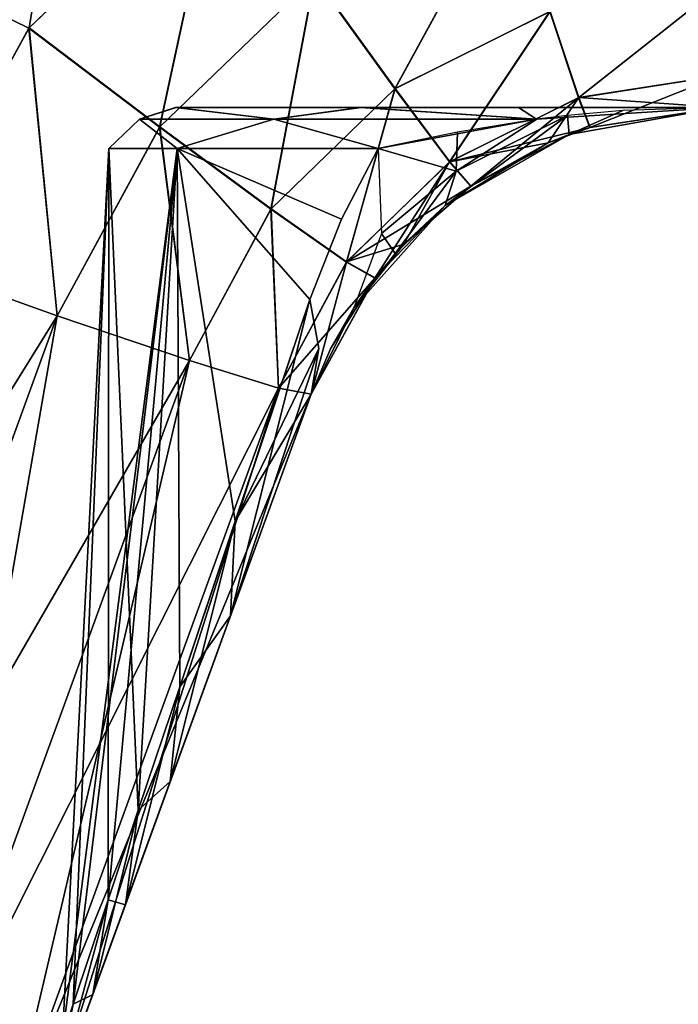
# Model space of a CAD drawing. Header units: millimetres. Extents: x -135 to 135, y -102 to 22.
# Tile 65 of 86: x 84.58 to 87.6, y -81.12 to -76.6. Entities that reach past the tile are written whole.
import ezdxf

# ---------------------------------------------------------------- set-up
doc = ezdxf.new("R2010")
doc.units = ezdxf.units.MM
doc.header["$LTSCALE"] = 65.185185
for name, color, linetype in [('1', 7, 'CONTINUOUS'), ('106', 7, 'CONTINUOUS'), ('109', 7, 'CONTINUOUS'), ('110', 7, 'CONTINUOUS'), ('111', 7, 'CONTINUOUS'), ('112', 7, 'CONTINUOUS'), ('14', 7, 'CONTINUOUS'), ('297', 7, 'CONTINUOUS'), ('298', 7, 'CONTINUOUS'), ('299', 7, 'CONTINUOUS'), ('3', 7, 'CONTINUOUS'), ('300', 7, 'CONTINUOUS'), ('301', 7, 'CONTINUOUS'), ('306', 7, 'CONTINUOUS'), ('309', 7, 'CONTINUOUS'), ('310', 7, 'CONTINUOUS'), ('311', 7, 'CONTINUOUS'), ('9', 7, 'CONTINUOUS')]:
    doc.layers.add(name, color=color, linetype=linetype)

msp = doc.modelspace()

# ---------------------------------------------------------------- linework, layer by layer
at = {"layer": '1', "linetype": 'Continuous'}
for points in [[(99.1072, 12.5, -36.0223), (-98.0492, -84.0349, -32.6512), (-99.1072, 12.5, -36.0223), (99.1072, 12.5, -36.0223)], [(-97.4563, -84.3448, -32.6404), (-98.0492, -84.0349, -32.6512), (99.1072, 12.5, -36.0223), (-97.4563, -84.3448, -32.6404)], [(-96.9871, -84.6145, -32.631), (-97.4563, -84.3448, -32.6404), (99.1072, 12.5, -36.0223), (-96.9871, -84.6145, -32.631)], [(-96.8126, -84.7249, -32.6271), (-96.9871, -84.6145, -32.631), (99.1072, 12.5, -36.0223), (-96.8126, -84.7249, -32.6271)], [(-96.6034, -84.8671, -32.6222), (-96.8126, -84.7249, -32.6271), (99.1072, 12.5, -36.0223), (-96.6034, -84.8671, -32.6222)], [(-96.0971, -85.2732, -32.608), (-96.6034, -84.8671, -32.6222), (99.1072, 12.5, -36.0223), (-96.0971, -85.2732, -32.608)], [(-95.8075, -85.5627, -32.5979), (-96.0971, -85.2732, -32.608), (99.1072, 12.5, -36.0223), (-95.8075, -85.5627, -32.5979)], [(-95.6591, -85.7348, -32.5919), (-95.8075, -85.5627, -32.5979), (99.1072, 12.5, -36.0223), (-95.6591, -85.7348, -32.5919)], [(-95.1314, -86.5942, -32.5618), (-95.6591, -85.7348, -32.5919), (99.1072, 12.5, -36.0223), (-95.1314, -86.5942, -32.5618)], [(-95.0797, -86.7191, -32.5575), (-95.1314, -86.5942, -32.5618), (99.1072, 12.5, -36.0223), (-95.0797, -86.7191, -32.5575)], [(-94.856, -87.7473, -32.5216), (-95.0797, -86.7191, -32.5575), (99.1072, 12.5, -36.0223), (-94.856, -87.7473, -32.5216)], [(-94.7876, -89.0523, -32.476), (-94.856, -87.7473, -32.5216), (99.1072, 12.5, -36.0223), (-94.7876, -89.0523, -32.476)], [(-94.637, -89.53, -32.4593), (-94.7876, -89.0523, -32.476), (99.1072, 12.5, -36.0223), (-94.637, -89.53, -32.4593)], [(-94.2737, -89.8747, -32.4473), (-94.637, -89.53, -32.4593), (99.1072, 12.5, -36.0223), (-94.2737, -89.8747, -32.4473)], [(-93.789, -90, -32.4429), (-94.2737, -89.8747, -32.4473), (99.1072, 12.5, -36.0223), (-93.789, -90, -32.4429)], [(60.6689, -83.0698, -32.6849), (-93.789, -90, -32.4429), (99.1072, 12.5, -36.0223), (60.6689, -83.0698, -32.6849)], [(79.9841, -83.0698, -32.6849), (60.6689, -83.0698, -32.6849), (99.1072, 12.5, -36.0223), (79.9841, -83.0698, -32.6849)], [(80.8846, -82.9315, -32.6897), (79.9841, -83.0698, -32.6849), (99.1072, 12.5, -36.0223), (80.8846, -82.9315, -32.6897)], [(81.7042, -82.5277, -32.7038), (80.8846, -82.9315, -32.6897), (99.1072, 12.5, -36.0223), (81.7042, -82.5277, -32.7038)], [(82.3642, -81.896, -32.7259), (81.7042, -82.5277, -32.7038), (99.1072, 12.5, -36.0223), (82.3642, -81.896, -32.7259)], [(82.8032, -81.0959, -32.7538), (82.3642, -81.896, -32.7259), (99.1072, 12.5, -36.0223), (82.8032, -81.0959, -32.7538)], [(84.0385, -77.7017, -32.8724), (82.8032, -81.0959, -32.7538), (99.1072, 12.5, -36.0223), (84.0385, -77.7017, -32.8724)], [(84.6236, -76.6351, -32.9096), (84.0385, -77.7017, -32.8724), (99.1072, 12.5, -36.0223), (84.6236, -76.6351, -32.9096)], [(85.5036, -75.7928, -32.939), (84.6236, -76.6351, -32.9096), (99.1072, 12.5, -36.0223), (85.5036, -75.7928, -32.939)]]:
    msp.add_3dface(points, dxfattribs=at)
at = {"layer": '106', "linetype": 'Continuous'}
for points in [[(85.9179, -78.316, 21.8067), (84.6825, -81.7101, 30.7551), (85.5474, -79.3338, 20.8858), (85.9179, -78.316, 21.8067)], [(85.9179, -78.316, 30.8736), (84.6825, -81.7101, 30.7551), (85.9179, -78.316, 21.8067), (85.9179, -78.316, 30.8736)], [(85.9179, -78.316, -30.8736), (85.9179, -78.316, -21.8067), (84.6825, -81.7101, -30.7551), (85.9179, -78.316, -30.8736)], [(85.9179, -78.316, -21.8067), (85.5474, -79.3338, -20.8858), (84.6825, -81.7101, -30.7551), (85.9179, -78.316, -21.8067)], [(85.5474, -79.3338, 11.1142), (84.7408, -81.55, -14.7758), (85.9179, -78.316, 10.1933), (85.5474, -79.3338, 11.1142)], [(84.7408, -81.55, -14.7758), (84.9155, -81.0702, -13.4602), (85.9179, -78.316, 10.1933), (84.7408, -81.55, -14.7758)], [(84.9155, -81.0702, -13.4602), (85.0652, -80.6589, -12.7369), (85.9179, -78.316, 10.1933), (84.9155, -81.0702, -13.4602)], [(85.0652, -80.6589, -12.7369), (85.271, -80.0934, -11.957), (85.9179, -78.316, 10.1933), (85.0652, -80.6589, -12.7369)], [(85.271, -80.0934, -11.957), (85.5474, -79.3338, -11.1142), (85.9179, -78.316, 10.1933), (85.271, -80.0934, -11.957)], [(85.5474, -79.3338, -11.1142), (85.9179, -78.316, -10.1933), (85.9179, -78.316, 10.1933), (85.5474, -79.3338, -11.1142)], [(85.5474, -79.3338, 20.8858), (84.6825, -81.7101, 30.7551), (85.271, -80.0934, 20.043), (85.5474, -79.3338, 20.8858)], [(85.5474, -79.3338, -20.8858), (85.271, -80.0934, -20.043), (84.6825, -81.7101, -30.7551), (85.5474, -79.3338, -20.8858)], [(84.6884, -81.6941, -16), (84.7408, -81.55, -14.7758), (85.5474, -79.3338, 11.1142), (84.6884, -81.6941, -16)], [(85.271, -80.0934, 11.957), (84.6884, -81.6941, -16), (85.5474, -79.3338, 11.1142), (85.271, -80.0934, 11.957)], [(85.271, -80.0934, 20.043), (84.6825, -81.7101, 30.7551), (85.0652, -80.6589, 19.2631), (85.271, -80.0934, 20.043)], [(85.271, -80.0934, -20.043), (85.0652, -80.6589, -19.2631), (84.6825, -81.7101, -30.7551), (85.271, -80.0934, -20.043)], [(85.0652, -80.6589, 12.7369), (84.6884, -81.6941, -16), (85.271, -80.0934, 11.957), (85.0652, -80.6589, 12.7369)], [(85.0652, -80.6589, 19.2631), (84.6825, -81.7101, 30.7551), (84.9155, -81.0702, 18.5398), (85.0652, -80.6589, 19.2631)], [(85.0652, -80.6589, -19.2631), (84.9155, -81.0702, -18.5398), (84.6825, -81.7101, -30.7551), (85.0652, -80.6589, -19.2631)], [(84.9155, -81.0702, 13.4602), (84.6884, -81.6941, -16), (85.0652, -80.6589, 12.7369), (84.9155, -81.0702, 13.4602)], [(84.9155, -81.0702, 18.5398), (84.6825, -81.7101, 30.7551), (84.7408, -81.55, 17.2242), (84.9155, -81.0702, 18.5398)], [(84.9155, -81.0702, -18.5398), (84.7408, -81.55, -17.2242), (84.6825, -81.7101, -30.7551), (84.9155, -81.0702, -18.5398)], [(84.7408, -81.55, 14.7758), (84.6884, -81.6941, -16), (84.9155, -81.0702, 13.4602), (84.7408, -81.55, 14.7758)]]:
    msp.add_3dface(points, dxfattribs=at)
at = {"layer": '109', "linetype": 'Continuous'}
for points in [[(87.7973, -77, 24.3926), (87.1957, -77.0926, 30.959), (87.1013, -77.125, 24.0395), (87.7973, -77, 24.3926)], [(87.7973, -77, 24.3926), (87.7973, -77, 30.9655), (87.1957, -77.0926, 30.959), (87.7973, -77, 24.3926)], [(87.1957, -77.0926, 30.959), (87.0055, -77.1634, 30.9541), (87.1013, -77.125, 24.0395), (87.1957, -77.0926, 30.959)], [(87.1013, -77.125, 24.0395), (86.6494, -77.3622, 30.9402), (86.5331, -77.4502, 23.4901), (87.1013, -77.125, 24.0395)], [(87.0055, -77.1634, 30.9541), (86.6494, -77.3622, 30.9402), (87.1013, -77.125, 24.0395), (87.0055, -77.1634, 30.9541)], [(86.6494, -77.3622, 30.9402), (86.3426, -77.6275, 30.9217), (86.5331, -77.4502, 23.4901), (86.6494, -77.3622, 30.9402)], [(86.2097, -77.7836, 30.9108), (86.1136, -77.9206, 22.5583), (86.5331, -77.4502, 23.4901), (86.2097, -77.7836, 30.9108)], [(86.3426, -77.6275, 30.9217), (86.2097, -77.7836, 30.9108), (86.5331, -77.4502, 23.4901), (86.3426, -77.6275, 30.9217)], [(85.9179, -78.316, 30.8736), (86.1136, -77.9206, 22.5583), (86.2097, -77.7836, 30.9108), (85.9179, -78.316, 30.8736)], [(86.1136, -77.9206, 22.5583), (85.9179, -78.316, 30.8736), (86.0084, -78.1057, 22.1612), (86.1136, -77.9206, 22.5583)], [(85.9179, -78.316, 30.8736), (85.9179, -78.316, 21.8067), (86.0084, -78.1057, 22.1612), (85.9179, -78.316, 30.8736)]]:
    msp.add_3dface(points, dxfattribs=at)
at = {"layer": '110', "linetype": 'Continuous'}
for points in [[(82.8032, -81.0959, -32.7538), (84.0385, -77.7017, -32.8724), (84.7526, -77.9561, -32.7134), (82.8032, -81.0959, -32.7538)], [(83.5172, -81.3502, -32.5949), (82.8032, -81.0959, -32.7538), (84.7526, -77.9561, -32.7134), (83.5172, -81.3502, -32.5949)], [(85.3596, -78.1618, -32.2786), (83.5172, -81.3502, -32.5949), (84.7526, -77.9561, -32.7134), (85.3596, -78.1618, -32.2786)], [(84.1242, -81.556, -32.1601), (83.5172, -81.3502, -32.5949), (85.3596, -78.1618, -32.2786), (84.1242, -81.556, -32.1601)], [(85.7685, -78.2881, -31.633), (84.1242, -81.556, -32.1601), (85.3596, -78.1618, -32.2786), (85.7685, -78.2881, -31.633)], [(84.5331, -81.6822, -31.5145), (84.1242, -81.556, -32.1601), (85.7685, -78.2881, -31.633), (84.5331, -81.6822, -31.5145)], [(85.9179, -78.316, -30.8736), (84.5331, -81.6822, -31.5145), (85.7685, -78.2881, -31.633), (85.9179, -78.316, -30.8736)], [(85.9179, -78.316, -30.8736), (84.6825, -81.7101, -30.7551), (84.5331, -81.6822, -31.5145), (85.9179, -78.316, -30.8736)]]:
    msp.add_3dface(points, dxfattribs=at)
at = {"layer": '111', "linetype": 'Continuous'}
for points in [[(84.0385, -77.7017, 32.8724), (83.5172, -81.3502, 32.5949), (84.7526, -77.9561, 32.7134), (84.0385, -77.7017, 32.8724)], [(83.5172, -81.3502, 32.5949), (84.1242, -81.556, 32.1601), (84.7526, -77.9561, 32.7134), (83.5172, -81.3502, 32.5949)], [(84.7526, -77.9561, 32.7134), (84.1242, -81.556, 32.1601), (85.3596, -78.1618, 32.2786), (84.7526, -77.9561, 32.7134)], [(84.1242, -81.556, 32.1601), (84.5331, -81.6822, 31.5145), (85.3596, -78.1618, 32.2786), (84.1242, -81.556, 32.1601)], [(85.3596, -78.1618, 32.2786), (84.5331, -81.6822, 31.5145), (85.7685, -78.2881, 31.633), (85.3596, -78.1618, 32.2786)], [(84.5331, -81.6822, 31.5145), (84.6825, -81.7101, 30.7551), (85.7685, -78.2881, 31.633), (84.5331, -81.6822, 31.5145)], [(84.6825, -81.7101, 30.7551), (85.9179, -78.316, 30.8736), (85.7685, -78.2881, 31.633), (84.6825, -81.7101, 30.7551)]]:
    msp.add_3dface(points, dxfattribs=at)
at = {"layer": '112', "linetype": 'Continuous'}
for points in [[(85.5016, -75.7942, 32.939), (84.6222, -76.637, 32.9096), (85.222, -77.0909, 32.7454), (85.5016, -75.7942, 32.939)], [(85.9334, -76.4045, 32.7708), (85.5016, -75.7942, 32.939), (85.222, -77.0909, 32.7454), (85.9334, -76.4045, 32.7708)], [(86.3019, -76.9149, 32.3338), (86.8199, -75.9647, 32.787), (85.9334, -76.4045, 32.7708), (86.3019, -76.9149, 32.3338)], [(87.0126, -76.5606, 32.3494), (86.8199, -75.9647, 32.787), (86.3019, -76.9149, 32.3338), (87.0126, -76.5606, 32.3494)], [(85.733, -77.4672, 32.3094), (85.9334, -76.4045, 32.7708), (85.222, -77.0909, 32.7454), (85.733, -77.4672, 32.3094)], [(86.3019, -76.9149, 32.3338), (85.9334, -76.4045, 32.7708), (85.733, -77.4672, 32.3094), (86.3019, -76.9149, 32.3338)], [(87.1443, -76.9558, 31.709), (87.7973, -76.4387, 32.3548), (87.0126, -76.5606, 32.3494), (87.1443, -76.9558, 31.709)], [(87.7973, -76.8544, 31.7147), (87.7973, -76.4387, 32.3548), (87.1443, -76.9558, 31.709), (87.7973, -76.8544, 31.7147)], [(86.5528, -77.2506, 31.6922), (87.0126, -76.5606, 32.3494), (86.3019, -76.9149, 32.3338), (86.5528, -77.2506, 31.6922)], [(87.1443, -76.9558, 31.709), (87.0126, -76.5606, 32.3494), (86.5528, -77.2506, 31.6922), (87.1443, -76.9558, 31.709)], [(84.6222, -76.637, 32.9096), (84.0385, -77.7017, 32.8724), (84.7526, -77.9561, 32.7134), (84.6222, -76.637, 32.9096)], [(84.6222, -76.637, 32.9096), (84.7526, -77.9561, 32.7134), (85.222, -77.0909, 32.7454), (84.6222, -76.637, 32.9096)], [(87.1957, -77.0926, 30.959), (87.7973, -76.8544, 31.7147), (87.1443, -76.9558, 31.709), (87.1957, -77.0926, 30.959)], [(87.7973, -77, 30.9655), (87.7973, -76.8544, 31.7147), (87.1957, -77.0926, 30.959), (87.7973, -77, 30.9655)], [(86.0793, -77.7101, 31.666), (86.3019, -76.9149, 32.3338), (85.733, -77.4672, 32.3094), (86.0793, -77.7101, 31.666)], [(86.5528, -77.2506, 31.6922), (86.3019, -76.9149, 32.3338), (86.0793, -77.7101, 31.666), (86.5528, -77.2506, 31.6922)], [(86.6494, -77.3622, 30.9402), (87.1443, -76.9558, 31.709), (86.5528, -77.2506, 31.6922), (86.6494, -77.3622, 30.9402)], [(86.6494, -77.3622, 30.9402), (87.0055, -77.1634, 30.9541), (87.1443, -76.9558, 31.709), (86.6494, -77.3622, 30.9402)], [(87.0055, -77.1634, 30.9541), (87.1957, -77.0926, 30.959), (87.1443, -76.9558, 31.709), (87.0055, -77.1634, 30.9541)], [(84.7526, -77.9561, 32.7134), (85.3596, -78.1618, 32.2786), (85.222, -77.0909, 32.7454), (84.7526, -77.9561, 32.7134)], [(85.3596, -78.1618, 32.2786), (85.733, -77.4672, 32.3094), (85.222, -77.0909, 32.7454), (85.3596, -78.1618, 32.2786)], [(86.2097, -77.7836, 30.9108), (86.5528, -77.2506, 31.6922), (86.0793, -77.7101, 31.666), (86.2097, -77.7836, 30.9108)], [(86.2097, -77.7836, 30.9108), (86.3426, -77.6275, 30.9217), (86.5528, -77.2506, 31.6922), (86.2097, -77.7836, 30.9108)], [(86.3426, -77.6275, 30.9217), (86.6494, -77.3622, 30.9402), (86.5528, -77.2506, 31.6922), (86.3426, -77.6275, 30.9217)], [(85.3596, -78.1618, 32.2786), (85.7685, -78.2881, 31.633), (85.733, -77.4672, 32.3094), (85.3596, -78.1618, 32.2786)], [(85.7685, -78.2881, 31.633), (86.0793, -77.7101, 31.666), (85.733, -77.4672, 32.3094), (85.7685, -78.2881, 31.633)], [(85.7685, -78.2881, 31.633), (85.9179, -78.316, 30.8736), (86.0793, -77.7101, 31.666), (85.7685, -78.2881, 31.633)], [(85.9179, -78.316, 30.8736), (86.2097, -77.7836, 30.9108), (86.0793, -77.7101, 31.666), (85.9179, -78.316, 30.8736)]]:
    msp.add_3dface(points, dxfattribs=at)
at = {"layer": '14', "linetype": 'Continuous'}
for points in [[(86.1418, -77, -21.2243), (90.0213, -77, -18.93), (85.2959, -77, -17.7694), (86.1418, -77, -21.2243)], [(85.2959, -77, -17.7694), (89.6, -77, -16), (85.2981, -77, -14.2126), (85.2959, -77, -17.7694)], [(90.0213, -77, 13.07), (89.6, -77, 16), (85.2959, -77, 14.2306), (90.0213, -77, 13.07)], [(85.2959, -77, 14.2306), (89.6, -77, 16), (85.2981, -77, 17.7874), (85.2959, -77, 14.2306)], [(90.0213, -77, -18.93), (89.6, -77, -16), (85.2959, -77, -17.7694), (90.0213, -77, -18.93)], [(86.1418, -77, 10.7757), (90.0213, -77, 13.07), (85.2959, -77, 14.2306), (86.1418, -77, 10.7757)], [(89.6, -77, -16), (90.0213, -77, -13.07), (85.2981, -77, -14.2126), (89.6, -77, -16)], [(89.6, -77, 16), (90.0213, -77, 18.93), (85.2981, -77, 17.7874), (89.6, -77, 16)], [(85.2981, -77, -14.2126), (90.0213, -77, -13.07), (86.1482, -77, -10.7587), (85.2981, -77, -14.2126)], [(85.2981, -77, 17.7874), (90.0213, -77, 18.93), (86.1482, -77, 21.2413), (85.2981, -77, 17.7874)], [(91.251, -77, -21.6227), (90.0213, -77, -18.93), (86.1418, -77, -21.2243), (91.251, -77, -21.6227)], [(91.251, -77, 10.3773), (90.0213, -77, 13.07), (86.1418, -77, 10.7757), (91.251, -77, 10.3773)], [(86.8694, -77, -22.8504), (91.251, -77, -21.6227), (86.1418, -77, -21.2243), (86.8694, -77, -22.8504)], [(87.7973, -77, 7.6074), (91.251, -77, 10.3773), (86.1418, -77, 10.7757), (87.7973, -77, 7.6074)], [(86.1482, -77, -10.7587), (93.1894, -77, -8.1402), (87.7973, -77, -7.6074), (86.1482, -77, -10.7587)], [(90.0213, -77, -13.07), (91.251, -77, -10.3773), (86.1482, -77, -10.7587), (90.0213, -77, -13.07)], [(91.251, -77, -10.3773), (93.1894, -77, -8.1402), (86.1482, -77, -10.7587), (91.251, -77, -10.3773)], [(91.251, -77, 21.6227), (93.1894, -77, 23.8598), (86.1482, -77, 21.2413), (91.251, -77, 21.6227)], [(90.0213, -77, 18.93), (91.251, -77, 21.6227), (86.1482, -77, 21.2413), (90.0213, -77, 18.93)], [(93.1894, -77, 23.8598), (87.7973, -77, 24.3926), (86.1482, -77, 21.2413), (93.1894, -77, 23.8598)], [(93.1894, -77, -23.8598), (91.251, -77, -21.6227), (86.8694, -77, -22.8504), (93.1894, -77, -23.8598)], [(87.7973, -77, -24.3926), (93.1894, -77, -23.8598), (86.8694, -77, -22.8504), (87.7973, -77, -24.3926)]]:
    msp.add_3dface(points, dxfattribs=at)
at = {"layer": '297', "linetype": 'Continuous'}
for points in [[(85.3022, -77.1895, 19.0449), (84.7768, -81.2596, 16), (84.9901, -77.1895, 16), (85.3022, -77.1895, 19.0449)], [(84.8252, -81.1155, 17.1145), (84.7768, -81.2596, 16), (85.3022, -77.1895, 19.0449), (84.8252, -81.1155, 17.1145)], [(84.7768, -81.2596, 16), (84.8252, -81.1155, 14.8855), (84.9901, -77.1895, 16), (84.7768, -81.2596, 16)], [(84.9864, -80.6356, 18.3118), (84.8252, -81.1155, 17.1145), (85.3022, -77.1895, 19.0449), (84.9864, -80.6356, 18.3118)], [(84.8252, -81.1155, 14.8855), (84.9864, -80.6356, 13.6882), (84.9901, -77.1895, 16), (84.8252, -81.1155, 14.8855)], [(85.1246, -80.2244, 18.9698), (84.9864, -80.6356, 18.3118), (85.3022, -77.1895, 19.0449), (85.1246, -80.2244, 18.9698)], [(84.9864, -80.6356, 13.6882), (85.1246, -80.2244, 13.0302), (84.9901, -77.1895, 16), (84.9864, -80.6356, 13.6882)], [(84.9901, -77.1895, 16), (85.1246, -80.2244, 13.0302), (85.3022, -77.1895, 12.9551), (84.9901, -77.1895, 16)], [(85.1246, -80.2244, 13.0302), (85.3145, -79.6589, 12.321), (85.3022, -77.1895, 12.9551), (85.1246, -80.2244, 13.0302)], [(85.3145, -79.6589, 19.679), (85.1246, -80.2244, 18.9698), (85.3022, -77.1895, 19.0449), (85.3145, -79.6589, 19.679)], [(85.3145, -79.6589, 12.321), (85.5695, -78.8993, 11.5552), (85.3022, -77.1895, 12.9551), (85.3145, -79.6589, 12.321)], [(85.3022, -77.1895, 12.9551), (85.911, -77.8814, 10.719), (86.0567, -77.5134, 10.3972), (85.3022, -77.1895, 12.9551)], [(85.911, -77.8814, 21.281), (85.3145, -79.6589, 19.679), (85.3022, -77.1895, 19.0449), (85.911, -77.8814, 21.281)], [(86.0566, -77.5135, 21.6027), (85.911, -77.8814, 21.281), (85.3022, -77.1895, 19.0449), (86.0566, -77.5135, 21.6027)], [(86.2255, -77.1895, 21.9632), (86.0566, -77.5135, 21.6027), (85.3022, -77.1895, 19.0449), (86.2255, -77.1895, 21.9632)], [(86.2255, -77.1895, 10.0368), (85.3022, -77.1895, 12.9551), (86.0567, -77.5134, 10.3972), (86.2255, -77.1895, 10.0368)], [(85.5695, -78.8993, 11.5552), (85.911, -77.8814, 10.719), (85.3022, -77.1895, 12.9551), (85.5695, -78.8993, 11.5552)], [(85.5695, -78.8993, 20.4448), (85.3145, -79.6589, 19.679), (85.911, -77.8814, 21.281), (85.5695, -78.8993, 20.4448)]]:
    msp.add_3dface(points, dxfattribs=at)
at = {"layer": '298', "linetype": 'Continuous'}
for points in [[(84.8252, -81.1155, -14.8855), (84.7768, -81.2596, -16), (85.3022, -77.1895, -12.9551), (84.8252, -81.1155, -14.8855)], [(85.3022, -77.1895, -12.9551), (84.7768, -81.2596, -16), (84.9901, -77.1895, -16), (85.3022, -77.1895, -12.9551)], [(84.7768, -81.2596, -16), (84.8252, -81.1155, -17.1145), (84.9901, -77.1895, -16), (84.7768, -81.2596, -16)], [(84.9864, -80.6356, -13.6882), (84.8252, -81.1155, -14.8855), (85.3022, -77.1895, -12.9551), (84.9864, -80.6356, -13.6882)], [(84.8252, -81.1155, -17.1145), (84.9864, -80.6356, -18.3118), (84.9901, -77.1895, -16), (84.8252, -81.1155, -17.1145)], [(85.1246, -80.2244, -13.0302), (84.9864, -80.6356, -13.6882), (85.3022, -77.1895, -12.9551), (85.1246, -80.2244, -13.0302)], [(84.9864, -80.6356, -18.3118), (85.1246, -80.2244, -18.9698), (84.9901, -77.1895, -16), (84.9864, -80.6356, -18.3118)], [(84.9901, -77.1895, -16), (85.1246, -80.2244, -18.9698), (85.3022, -77.1895, -19.0449), (84.9901, -77.1895, -16)], [(85.3145, -79.6589, -12.321), (85.1246, -80.2244, -13.0302), (85.3022, -77.1895, -12.9551), (85.3145, -79.6589, -12.321)], [(85.1246, -80.2244, -18.9698), (85.3145, -79.6589, -19.679), (85.3022, -77.1895, -19.0449), (85.1246, -80.2244, -18.9698)], [(85.911, -77.8814, -10.719), (85.3145, -79.6589, -12.321), (85.3022, -77.1895, -12.9551), (85.911, -77.8814, -10.719)], [(86.0566, -77.5135, -10.3973), (85.911, -77.8814, -10.719), (85.3022, -77.1895, -12.9551), (86.0566, -77.5135, -10.3973)], [(86.2255, -77.1895, -10.0368), (86.0566, -77.5135, -10.3973), (85.3022, -77.1895, -12.9551), (86.2255, -77.1895, -10.0368)], [(86.2255, -77.1895, -21.9632), (85.3022, -77.1895, -19.0449), (86.0567, -77.5134, -21.6028), (86.2255, -77.1895, -21.9632)], [(85.5695, -78.8993, -20.4448), (85.911, -77.8814, -21.281), (85.3022, -77.1895, -19.0449), (85.5695, -78.8993, -20.4448)], [(85.3022, -77.1895, -19.0449), (85.911, -77.8814, -21.281), (86.0567, -77.5134, -21.6028), (85.3022, -77.1895, -19.0449)], [(85.3145, -79.6589, -19.679), (85.5695, -78.8993, -20.4448), (85.3022, -77.1895, -19.0449), (85.3145, -79.6589, -19.679)], [(85.5695, -78.8993, -11.5552), (85.3145, -79.6589, -12.321), (85.911, -77.8814, -10.719), (85.5695, -78.8993, -11.5552)]]:
    msp.add_3dface(points, dxfattribs=at)
at = {"layer": '299', "linetype": 'Continuous'}
for points in [[(87.7973, -77, -24.3926), (87.1013, -77.125, -24.0395), (87.1969, -77.0923, -30.9591), (87.7973, -77, -24.3926)], [(87.7973, -77, -30.9655), (87.7973, -77, -24.3926), (87.1969, -77.0923, -30.9591), (87.7973, -77, -30.9655)], [(87.1969, -77.0923, -30.9591), (87.1013, -77.125, -24.0395), (87.0055, -77.1634, -30.9541), (87.1969, -77.0923, -30.9591)], [(87.1013, -77.125, -24.0395), (86.5331, -77.4502, -23.4901), (87.0055, -77.1634, -30.9541), (87.1013, -77.125, -24.0395)], [(87.0055, -77.1634, -30.9541), (86.5331, -77.4502, -23.4901), (86.6504, -77.3615, -30.9403), (87.0055, -77.1634, -30.9541)], [(86.6504, -77.3615, -30.9403), (86.5331, -77.4502, -23.4901), (86.3426, -77.6275, -30.9217), (86.6504, -77.3615, -30.9403)], [(86.5331, -77.4502, -23.4901), (86.1136, -77.9206, -22.5583), (86.3426, -77.6275, -30.9217), (86.5331, -77.4502, -23.4901)], [(86.3426, -77.6275, -30.9217), (86.1136, -77.9206, -22.5583), (86.2105, -77.7826, -30.9108), (86.3426, -77.6275, -30.9217)], [(85.9179, -78.316, -21.8067), (86.2105, -77.7826, -30.9108), (86.0084, -78.1056, -22.1613), (85.9179, -78.316, -21.8067)], [(85.9179, -78.316, -21.8067), (85.9179, -78.316, -30.8736), (86.2105, -77.7826, -30.9108), (85.9179, -78.316, -21.8067)], [(86.2105, -77.7826, -30.9108), (86.1136, -77.9206, -22.5583), (86.0084, -78.1056, -22.1613), (86.2105, -77.7826, -30.9108)]]:
    msp.add_3dface(points, dxfattribs=at)
at = {"layer": '3', "linetype": 'Continuous'}
for points in [[(85.5016, -75.7942, 32.939), (-99.1072, 12.5, 36.0223), (84.6222, -76.637, 32.9096), (85.5016, -75.7942, 32.939)], [(84.6222, -76.637, 32.9096), (-99.1072, 12.5, 36.0223), (84.0385, -77.7017, 32.8724), (84.6222, -76.637, 32.9096)]]:
    msp.add_3dface(points, dxfattribs=at)
at = {"layer": '300', "linetype": 'Continuous'}
for points in [[(87.7973, -77, -7.6074), (87.1013, -77.125, 7.9605), (87.1013, -77.125, -7.9605), (87.7973, -77, -7.6074)], [(87.7973, -77, -7.6074), (87.7973, -77, 7.6074), (87.1013, -77.125, 7.9605), (87.7973, -77, -7.6074)], [(87.1013, -77.125, 7.9605), (86.5331, -77.4502, 8.5099), (87.1013, -77.125, -7.9605), (87.1013, -77.125, 7.9605)], [(87.1013, -77.125, -7.9605), (86.5331, -77.4502, 8.5099), (86.5331, -77.4502, -8.5099), (87.1013, -77.125, -7.9605)], [(86.1136, -77.9206, 9.4417), (86.1136, -77.9206, -9.4417), (86.5331, -77.4502, -8.5099), (86.1136, -77.9206, 9.4417)], [(86.3031, -77.6705, 8.9095), (86.1136, -77.9206, 9.4417), (86.5331, -77.4502, -8.5099), (86.3031, -77.6705, 8.9095)], [(86.5331, -77.4502, 8.5099), (86.3031, -77.6705, 8.9095), (86.5331, -77.4502, -8.5099), (86.5331, -77.4502, 8.5099)], [(86.0084, -78.1056, 9.8387), (86.1136, -77.9206, -9.4417), (86.1136, -77.9206, 9.4417), (86.0084, -78.1056, 9.8387)], [(86.0084, -78.1057, -9.8388), (86.1136, -77.9206, -9.4417), (86.0084, -78.1056, 9.8387), (86.0084, -78.1057, -9.8388)], [(85.9179, -78.316, 10.1933), (86.0084, -78.1057, -9.8388), (86.0084, -78.1056, 9.8387), (85.9179, -78.316, 10.1933)], [(85.9179, -78.316, 10.1933), (85.9179, -78.316, -10.1933), (86.0084, -78.1057, -9.8388), (85.9179, -78.316, 10.1933)]]:
    msp.add_3dface(points, dxfattribs=at)
at = {"layer": '301', "linetype": 'Continuous'}
for points in [[(84.6236, -76.6351, -32.9096), (85.5036, -75.7928, -32.939), (85.2232, -77.0893, -32.7455), (84.6236, -76.6351, -32.9096)], [(85.2232, -77.0893, -32.7455), (85.5036, -75.7928, -32.939), (85.9351, -76.4033, -32.7708), (85.2232, -77.0893, -32.7455)], [(86.8217, -75.9641, -32.787), (86.3032, -76.914, -32.3338), (85.9351, -76.4033, -32.7708), (86.8217, -75.9641, -32.787)], [(86.8217, -75.9641, -32.787), (87.0141, -76.5601, -32.3495), (86.3032, -76.914, -32.3338), (86.8217, -75.9641, -32.787)], [(85.734, -77.4659, -32.3094), (85.2232, -77.0893, -32.7455), (85.9351, -76.4033, -32.7708), (85.734, -77.4659, -32.3094)], [(86.3032, -76.914, -32.3338), (85.734, -77.4659, -32.3094), (85.9351, -76.4033, -32.7708), (86.3032, -76.914, -32.3338)], [(87.0141, -76.5601, -32.3495), (87.7973, -76.4387, -32.3548), (87.1456, -76.9554, -31.709), (87.0141, -76.5601, -32.3495)], [(87.7973, -76.4387, -32.3548), (87.7973, -76.8544, -31.7147), (87.1456, -76.9554, -31.709), (87.7973, -76.4387, -32.3548)], [(87.0141, -76.5601, -32.3495), (86.5539, -77.2498, -31.6922), (86.3032, -76.914, -32.3338), (87.0141, -76.5601, -32.3495)], [(87.0141, -76.5601, -32.3495), (87.1456, -76.9554, -31.709), (86.5539, -77.2498, -31.6922), (87.0141, -76.5601, -32.3495)], [(84.0385, -77.7017, -32.8724), (84.6236, -76.6351, -32.9096), (84.7526, -77.9561, -32.7134), (84.0385, -77.7017, -32.8724)], [(84.7526, -77.9561, -32.7134), (84.6236, -76.6351, -32.9096), (85.2232, -77.0893, -32.7455), (84.7526, -77.9561, -32.7134)], [(87.7973, -76.8544, -31.7147), (87.7973, -77, -30.9655), (87.1456, -76.9554, -31.709), (87.7973, -76.8544, -31.7147)], [(86.0801, -77.709, -31.6661), (85.734, -77.4659, -32.3094), (86.3032, -76.914, -32.3338), (86.0801, -77.709, -31.6661)], [(86.5539, -77.2498, -31.6922), (86.0801, -77.709, -31.6661), (86.3032, -76.914, -32.3338), (86.5539, -77.2498, -31.6922)], [(87.1456, -76.9554, -31.709), (87.1969, -77.0923, -30.9591), (86.5539, -77.2498, -31.6922), (87.1456, -76.9554, -31.709)], [(87.7973, -77, -30.9655), (87.1969, -77.0923, -30.9591), (87.1456, -76.9554, -31.709), (87.7973, -77, -30.9655)], [(85.3596, -78.1618, -32.2786), (84.7526, -77.9561, -32.7134), (85.2232, -77.0893, -32.7455), (85.3596, -78.1618, -32.2786)], [(85.734, -77.4659, -32.3094), (85.3596, -78.1618, -32.2786), (85.2232, -77.0893, -32.7455), (85.734, -77.4659, -32.3094)], [(87.1969, -77.0923, -30.9591), (87.0055, -77.1634, -30.9541), (86.5539, -77.2498, -31.6922), (87.1969, -77.0923, -30.9591)], [(87.0055, -77.1634, -30.9541), (86.6504, -77.3615, -30.9403), (86.5539, -77.2498, -31.6922), (87.0055, -77.1634, -30.9541)], [(86.6504, -77.3615, -30.9403), (86.0801, -77.709, -31.6661), (86.5539, -77.2498, -31.6922), (86.6504, -77.3615, -30.9403)], [(86.6504, -77.3615, -30.9403), (86.3426, -77.6275, -30.9217), (86.0801, -77.709, -31.6661), (86.6504, -77.3615, -30.9403)], [(85.7685, -78.2881, -31.633), (85.3596, -78.1618, -32.2786), (85.734, -77.4659, -32.3094), (85.7685, -78.2881, -31.633)], [(86.0801, -77.709, -31.6661), (85.7685, -78.2881, -31.633), (85.734, -77.4659, -32.3094), (86.0801, -77.709, -31.6661)], [(86.3426, -77.6275, -30.9217), (86.2105, -77.7826, -30.9108), (86.0801, -77.709, -31.6661), (86.3426, -77.6275, -30.9217)], [(86.2105, -77.7826, -30.9108), (85.7685, -78.2881, -31.633), (86.0801, -77.709, -31.6661), (86.2105, -77.7826, -30.9108)], [(85.9179, -78.316, -30.8736), (85.7685, -78.2881, -31.633), (86.2105, -77.7826, -30.9108), (85.9179, -78.316, -30.8736)]]:
    msp.add_3dface(points, dxfattribs=at)
at = {"layer": '306', "linetype": 'Continuous'}
for points in [[(85.2959, -77, -17.7694), (85.1297, -77.0549, -17.5211), (85.7457, -77.0549, -20.5004), (85.2959, -77, -17.7694)], [(85.2959, -77, -17.7694), (85.2981, -77, -14.2126), (85.1297, -77.0549, -17.5211), (85.2959, -77, -17.7694)], [(85.2981, -77, -14.2126), (85.7457, -77.0549, -11.4996), (85.1297, -77.0549, -14.4789), (85.2981, -77, -14.2126)], [(85.2981, -77, -14.2126), (85.1297, -77.0549, -14.4789), (85.1297, -77.0549, -17.5211), (85.2981, -77, -14.2126)], [(86.1418, -77, -21.2243), (85.2959, -77, -17.7694), (85.7457, -77.0549, -20.5004), (86.1418, -77, -21.2243)], [(85.2981, -77, -14.2126), (86.1482, -77, -10.7587), (85.7457, -77.0549, -11.4996), (85.2981, -77, -14.2126)], [(86.1418, -77, -21.2243), (85.7457, -77.0549, -20.5004), (86.9521, -77.0549, -23.2933), (86.1418, -77, -21.2243)], [(86.1482, -77, -10.7587), (86.9521, -77.0549, -8.7067), (85.7457, -77.0549, -11.4996), (86.1482, -77, -10.7587)], [(86.8694, -77, -22.8504), (86.1418, -77, -21.2243), (86.9521, -77.0549, -23.2933), (86.8694, -77, -22.8504)], [(86.1482, -77, -10.7587), (87.7973, -77, -7.6074), (86.9521, -77.0549, -8.7067), (86.1482, -77, -10.7587)], [(87.7973, -77, -24.3926), (86.8694, -77, -22.8504), (86.9521, -77.0549, -23.2933), (87.7973, -77, -24.3926)], [(85.3022, -77.1895, -12.9551), (84.9901, -77.1895, -16), (85.1297, -77.0549, -14.4789), (85.3022, -77.1895, -12.9551)], [(84.9901, -77.1895, -16), (85.3022, -77.1895, -19.0449), (85.1297, -77.0549, -17.5211), (84.9901, -77.1895, -16)], [(85.1297, -77.0549, -14.4789), (84.9901, -77.1895, -16), (85.1297, -77.0549, -17.5211), (85.1297, -77.0549, -14.4789)], [(85.7457, -77.0549, -11.4996), (85.3022, -77.1895, -12.9551), (85.1297, -77.0549, -14.4789), (85.7457, -77.0549, -11.4996)], [(85.1297, -77.0549, -17.5211), (85.3022, -77.1895, -19.0449), (85.7457, -77.0549, -20.5004), (85.1297, -77.0549, -17.5211)], [(86.2255, -77.1895, -10.0368), (85.3022, -77.1895, -12.9551), (85.7457, -77.0549, -11.4996), (86.2255, -77.1895, -10.0368)], [(85.3022, -77.1895, -19.0449), (86.2255, -77.1895, -21.9632), (85.7457, -77.0549, -20.5004), (85.3022, -77.1895, -19.0449)], [(86.9521, -77.0549, -8.7067), (86.2255, -77.1895, -10.0368), (85.7457, -77.0549, -11.4996), (86.9521, -77.0549, -8.7067)], [(85.7457, -77.0549, -20.5004), (86.2255, -77.1895, -21.9632), (86.9521, -77.0549, -23.2933), (85.7457, -77.0549, -20.5004)]]:
    msp.add_3dface(points, dxfattribs=at)
at = {"layer": '309', "linetype": 'Continuous'}
for points in [[(85.5474, -79.3338, -11.1142), (85.5695, -78.8993, -11.5552), (85.911, -77.8814, -10.719), (85.5474, -79.3338, -11.1142)], [(85.5474, -79.3338, -11.1142), (85.911, -77.8814, -10.719), (85.9523, -78.1067, -10.4632), (85.5474, -79.3338, -11.1142)], [(85.911, -77.8814, -21.281), (85.5695, -78.8993, -20.4448), (85.9523, -78.1067, -21.5368), (85.911, -77.8814, -21.281)], [(85.9179, -78.316, -10.1933), (85.5474, -79.3338, -11.1142), (85.9523, -78.1067, -10.4632), (85.9179, -78.316, -10.1933)], [(85.5695, -78.8993, -20.4448), (85.9179, -78.316, -21.8067), (85.9523, -78.1067, -21.5368), (85.5695, -78.8993, -20.4448)], [(85.5474, -79.3338, -20.8858), (85.9179, -78.316, -21.8067), (85.5695, -78.8993, -20.4448), (85.5474, -79.3338, -20.8858)], [(85.5474, -79.3338, -11.1142), (85.271, -80.0934, -11.957), (85.5695, -78.8993, -11.5552), (85.5474, -79.3338, -11.1142)], [(85.271, -80.0934, -11.957), (85.3145, -79.6589, -12.321), (85.5695, -78.8993, -11.5552), (85.271, -80.0934, -11.957)], [(85.5474, -79.3338, -20.8858), (85.5695, -78.8993, -20.4448), (85.3145, -79.6589, -19.679), (85.5474, -79.3338, -20.8858)], [(85.271, -80.0934, -20.043), (85.5474, -79.3338, -20.8858), (85.3145, -79.6589, -19.679), (85.271, -80.0934, -20.043)], [(85.271, -80.0934, -11.957), (85.0652, -80.6589, -12.7369), (85.3145, -79.6589, -12.321), (85.271, -80.0934, -11.957)], [(85.0652, -80.6589, -12.7369), (85.1246, -80.2244, -13.0302), (85.3145, -79.6589, -12.321), (85.0652, -80.6589, -12.7369)], [(85.271, -80.0934, -20.043), (85.3145, -79.6589, -19.679), (85.1246, -80.2244, -18.9698), (85.271, -80.0934, -20.043)], [(85.0652, -80.6589, -19.2631), (85.271, -80.0934, -20.043), (85.1246, -80.2244, -18.9698), (85.0652, -80.6589, -19.2631)], [(84.9155, -81.0702, -13.4602), (84.9864, -80.6356, -13.6882), (85.1246, -80.2244, -13.0302), (84.9155, -81.0702, -13.4602)], [(85.0652, -80.6589, -12.7369), (84.9155, -81.0702, -13.4602), (85.1246, -80.2244, -13.0302), (85.0652, -80.6589, -12.7369)], [(85.0652, -80.6589, -19.2631), (85.1246, -80.2244, -18.9698), (84.9864, -80.6356, -18.3118), (85.0652, -80.6589, -19.2631)], [(84.7408, -81.55, -14.7758), (84.8252, -81.1155, -14.8855), (84.9864, -80.6356, -13.6882), (84.7408, -81.55, -14.7758)], [(84.9155, -81.0702, -13.4602), (84.7408, -81.55, -14.7758), (84.9864, -80.6356, -13.6882), (84.9155, -81.0702, -13.4602)], [(84.9155, -81.0702, -18.5398), (84.9864, -80.6356, -18.3118), (84.8252, -81.1155, -17.1145), (84.9155, -81.0702, -18.5398)], [(84.9155, -81.0702, -18.5398), (85.0652, -80.6589, -19.2631), (84.9864, -80.6356, -18.3118), (84.9155, -81.0702, -18.5398)], [(84.7408, -81.55, -17.2242), (84.9155, -81.0702, -18.5398), (84.8252, -81.1155, -17.1145), (84.7408, -81.55, -17.2242)], [(84.7408, -81.55, -17.2242), (84.8252, -81.1155, -17.1145), (84.7768, -81.2596, -16), (84.7408, -81.55, -17.2242)]]:
    msp.add_3dface(points, dxfattribs=at)
at = {"layer": '310', "linetype": 'Continuous'}
for points in [[(87.0932, -77.0376, 8.5015), (87.1013, -77.125, 7.9605), (87.3474, -77.0149, 8.1576), (87.0932, -77.0376, 8.5015)], [(87.1013, -77.125, 7.9605), (87.7973, -77, 7.6074), (87.3474, -77.0149, 8.1576), (87.1013, -77.125, 7.9605)], [(86.5827, -77.2935, 9.0463), (86.5331, -77.4502, 8.5099), (87.0932, -77.0376, 8.5015), (86.5827, -77.2935, 9.0463)], [(86.5331, -77.4502, 8.5099), (87.1013, -77.125, 7.9605), (87.0932, -77.0376, 8.5015), (86.5331, -77.4502, 8.5099)], [(86.5827, -77.2935, 9.0463), (87.0932, -77.0376, 8.5015), (86.9527, -77.0548, 8.7058), (86.5827, -77.2935, 9.0463)], [(86.5885, -77.1145, 9.302), (86.5827, -77.2935, 9.0463), (86.9527, -77.0548, 8.7058), (86.5885, -77.1145, 9.302)], [(86.2255, -77.1895, 10.0368), (86.5827, -77.2935, 9.0463), (86.5885, -77.1145, 9.302), (86.2255, -77.1895, 10.0368)], [(86.241, -77.5791, 9.7553), (86.5827, -77.2935, 9.0463), (86.2255, -77.1895, 10.0368), (86.241, -77.5791, 9.7553)], [(86.241, -77.5791, 9.7553), (86.3031, -77.6705, 8.9095), (86.5827, -77.2935, 9.0463), (86.241, -77.5791, 9.7553)], [(86.3031, -77.6705, 8.9095), (86.5331, -77.4502, 8.5099), (86.5827, -77.2935, 9.0463), (86.3031, -77.6705, 8.9095)], [(86.1136, -77.9206, 9.4417), (86.3031, -77.6705, 8.9095), (86.241, -77.5791, 9.7553), (86.1136, -77.9206, 9.4417)]]:
    msp.add_3dface(points, dxfattribs=at)
at = {"layer": '311', "linetype": 'Continuous'}
for points in [[(85.5474, -79.3338, 20.8858), (85.5695, -78.8993, 20.4448), (85.911, -77.8814, 21.281), (85.5474, -79.3338, 20.8858)], [(85.5474, -79.3338, 20.8858), (85.911, -77.8814, 21.281), (85.9523, -78.1067, 21.5368), (85.5474, -79.3338, 20.8858)], [(85.911, -77.8814, 10.719), (85.5695, -78.8993, 11.5552), (85.9523, -78.1067, 10.4632), (85.911, -77.8814, 10.719)], [(85.9179, -78.316, 21.8067), (85.5474, -79.3338, 20.8858), (85.9523, -78.1067, 21.5368), (85.9179, -78.316, 21.8067)], [(85.5695, -78.8993, 11.5552), (85.9179, -78.316, 10.1933), (85.9523, -78.1067, 10.4632), (85.5695, -78.8993, 11.5552)], [(85.5474, -79.3338, 11.1142), (85.9179, -78.316, 10.1933), (85.5695, -78.8993, 11.5552), (85.5474, -79.3338, 11.1142)], [(85.5474, -79.3338, 20.8858), (85.271, -80.0934, 20.043), (85.5695, -78.8993, 20.4448), (85.5474, -79.3338, 20.8858)], [(85.271, -80.0934, 20.043), (85.3145, -79.6589, 19.679), (85.5695, -78.8993, 20.4448), (85.271, -80.0934, 20.043)], [(85.5474, -79.3338, 11.1142), (85.5695, -78.8993, 11.5552), (85.3145, -79.6589, 12.321), (85.5474, -79.3338, 11.1142)], [(85.271, -80.0934, 11.957), (85.5474, -79.3338, 11.1142), (85.3145, -79.6589, 12.321), (85.271, -80.0934, 11.957)], [(85.271, -80.0934, 20.043), (85.0652, -80.6589, 19.2631), (85.3145, -79.6589, 19.679), (85.271, -80.0934, 20.043)], [(85.0652, -80.6589, 19.2631), (85.1246, -80.2244, 18.9698), (85.3145, -79.6589, 19.679), (85.0652, -80.6589, 19.2631)], [(85.271, -80.0934, 11.957), (85.3145, -79.6589, 12.321), (85.1246, -80.2244, 13.0302), (85.271, -80.0934, 11.957)], [(85.0652, -80.6589, 12.7369), (85.271, -80.0934, 11.957), (85.1246, -80.2244, 13.0302), (85.0652, -80.6589, 12.7369)], [(85.0652, -80.6589, 19.2631), (84.9155, -81.0702, 18.5398), (85.1246, -80.2244, 18.9698), (85.0652, -80.6589, 19.2631)], [(84.9155, -81.0702, 18.5398), (84.9864, -80.6356, 18.3118), (85.1246, -80.2244, 18.9698), (84.9155, -81.0702, 18.5398)], [(85.0652, -80.6589, 12.7369), (85.1246, -80.2244, 13.0302), (84.9864, -80.6356, 13.6882), (85.0652, -80.6589, 12.7369)], [(84.7408, -81.55, 17.2242), (84.8252, -81.1155, 17.1145), (84.9864, -80.6356, 18.3118), (84.7408, -81.55, 17.2242)], [(84.9155, -81.0702, 18.5398), (84.7408, -81.55, 17.2242), (84.9864, -80.6356, 18.3118), (84.9155, -81.0702, 18.5398)], [(84.9155, -81.0702, 13.4602), (84.9864, -80.6356, 13.6882), (84.8252, -81.1155, 14.8855), (84.9155, -81.0702, 13.4602)], [(84.9155, -81.0702, 13.4602), (85.0652, -80.6589, 12.7369), (84.9864, -80.6356, 13.6882), (84.9155, -81.0702, 13.4602)], [(84.7408, -81.55, 14.7758), (84.9155, -81.0702, 13.4602), (84.8252, -81.1155, 14.8855), (84.7408, -81.55, 14.7758)], [(84.7408, -81.55, 14.7758), (84.8252, -81.1155, 14.8855), (84.7768, -81.2596, 16), (84.7408, -81.55, 14.7758)]]:
    msp.add_3dface(points, dxfattribs=at)
at = {"layer": '9', "linetype": 'Continuous'}
for points in [[(-111.2048, -82.5, 30.2033), (-114.6096, 15, 33.6081), (114.6096, 15, 33.6081), (-111.2048, -82.5, 30.2033)], [(-58.2092, -82.5, 30.2033), (-111.2048, -82.5, 30.2033), (114.6096, 15, 33.6081), (-58.2092, -82.5, 30.2033)], [(-57.7717, -87.5, 30.0287), (-58.2092, -82.5, 30.2033), (114.6096, 15, 33.6081), (-57.7717, -87.5, 30.0287)], [(-41.7908, -82.5, 30.2033), (-57.7717, -87.5, 30.0287), (114.6096, 15, 33.6081), (-41.7908, -82.5, 30.2033)], [(41.7908, -82.5, 30.2033), (-41.7908, -82.5, 30.2033), (114.6096, 15, 33.6081), (41.7908, -82.5, 30.2033)], [(42.2283, -87.5, 30.0287), (41.7908, -82.5, 30.2033), (114.6096, 15, 33.6081), (42.2283, -87.5, 30.0287)], [(58.2092, -82.5, 30.2033), (42.2283, -87.5, 30.0287), (114.6096, 15, 33.6081), (58.2092, -82.5, 30.2033)], [(79.9841, -82.5, 30.2033), (58.2092, -82.5, 30.2033), (114.6096, 15, 33.6081), (79.9841, -82.5, 30.2033)], [(80.9741, -82.2956, 30.2104), (79.9841, -82.5, 30.2033), (114.6096, 15, 33.6081), (80.9741, -82.2956, 30.2104)], [(81.8023, -81.7158, 30.2307), (80.9741, -82.2956, 30.2104), (114.6096, 15, 33.6081), (81.8023, -81.7158, 30.2307)], [(82.3333, -80.8551, 30.2607), (81.8023, -81.7158, 30.2307), (114.6096, 15, 33.6081), (82.3333, -80.8551, 30.2607)], [(83.5687, -77.4609, 30.3793), (82.3333, -80.8551, 30.2607), (114.6096, 15, 33.6081), (83.5687, -77.4609, 30.3793)], [(84.2274, -76.2603, 30.4212), (83.5687, -77.4609, 30.3793), (114.6096, 15, 33.6081), (84.2274, -76.2603, 30.4212)]]:
    msp.add_3dface(points, dxfattribs=at)

doc.saveas('drawing.dxf')
